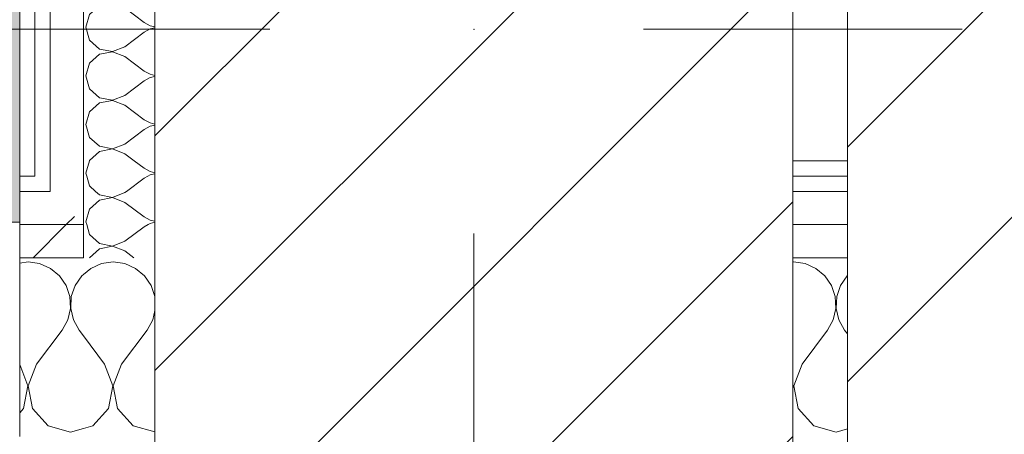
# Model space of a CAD drawing. Header units: millimetres. Extents: x -30280 to 19093, y -19247 to 4746.
# Tile 85 of 198: x -12937 to -12551, y -17045 to -16883. Entities that reach past the tile are written whole.
import ezdxf

# ---------------------------------------------------------------- set-up
doc = ezdxf.new("R2010")
doc.units = ezdxf.units.MM
doc.header["$MEASUREMENT"] = 0
doc.linetypes.add('Wipeout_Contour', pattern=[1000, 0, -1000])
for name, color, linetype in [('10_ESTR_Pilars', 7, 'Continuous'), ('Nuevo_08_E_Envans secs', 7, 'Continuous'), ('Nuevo_14_PAV_Soft Light Grey 0554', 7, 'Continuous')]:
    doc.layers.add(name, color=color, linetype=linetype)
for name, color, linetype, lineweight in [('10_ESTR_Pilars_Pluma_Nº__20', 1, 'Continuous', 5), ('10_ESTR_Pilars_Pluma_Nº__28', 7, 'Continuous', 20), ('10_ESTR_Pilars_Pluma_Nº__42', 8, 'Continuous', 25), ('Nuevo_08_E_Envans secs_Pluma_Nº__1', 7, 'Continuous', 5)]:
    doc.layers.add(name, color=color, linetype=linetype, lineweight=lineweight)
for name, color, linetype, lineweight, true_color in [('Nuevo_08_E_Envans secs_Pluma_Nº__102', 7, 'Continuous', 5, 0xcccccc), ('Nuevo_08_E_Envans secs_Pluma_Nº__171', 171, 'Continuous', 13, 0xaaaaff), ('Nuevo_08_E_Envans secs_Pluma_Nº__177', 7, 'Continuous', 15, 0xf7e046), ('Nuevo_14_PAV_Soft Light Grey 0554_Pluma_Nº__245', 7, 'Continuous', 13, 0xe8e8e8)]:
    doc.layers.add(name, color=color, linetype=linetype, lineweight=lineweight, true_color=true_color)
pattern_1 = [(45, (0, 0), (-183.8478, 183.8478), [195, -65]), (45, (7e-14, 183.85), (-183.8478, 183.8478), [195, -65])]
pattern_2 = [(45, (0, 0), (-45.96194, 45.96194), [])]

# ---------------------------------------------------------------- blocks, each defined once
blk = doc.blocks.new('Forjado_6_1', base_point=(-13077.37, -16961.98))
at = {"layer": 'Nuevo_14_PAV_Soft Light Grey 0554_Pluma_Nº__245', "linetype": 'Continuous', "lineweight": 0, "true_color": 0xe8e8e8}
blk.add_hatch(color=254, dxfattribs=at).paths.add_polyline_path([(-13077.37, -16961.98), (-12936.6, -16961.98), (-12936.6, -16660.98), (-12309.19, -16660.98), (-12309.19, -16961.98), (-7420.89, -16961.98), (-7420.89, -16580.98), (-6964.89, -16580.98), (-6964.89, -16961.98), (-3949.29, -16961.98), (-3949.29, -15418.9), (-13077.37, -15418.9)])
at = {"layer": 'Nuevo_14_PAV_Soft Light Grey 0554_Pluma_Nº__245', "color": 254, "linetype": 'Continuous', "lineweight": 13, "true_color": 0xe8e8e8, "flags": 128}
blk.add_lwpolyline([(-13077.37, -16961.98), (-12936.6, -16961.98), (-12936.6, -16660.98), (-12309.19, -16660.98), (-12309.19, -16961.98), (-7420.89, -16961.98), (-7420.89, -16580.98), (-6964.89, -16580.98), (-6964.89, -16961.98), (-3949.29, -16961.98), (-3949.29, -15418.9), (-13077.37, -15418.9)], close=True, dxfattribs=at)
blk = doc.blocks.new('*X132')
at = {"layer": 'Nuevo_08_E_Envans secs_Pluma_Nº__102', "color": 254, "linetype": 'Continuous', "lineweight": 5, "true_color": 0xcccccc}
for p, q in [((-12933.33, -16977.64), (-12936.6, -16978.1)), ((-12928.78, -16978.28), (-12933.33, -16977.64)), ((-12924.57, -16980.13), (-12928.78, -16978.28)), ((-12921.03, -16983.07), (-12924.57, -16980.13)), ((-12918.43, -16986.86), (-12921.03, -16983.07)), ((-12912.3, -16983.07), (-12914.91, -16986.86)), ((-12911.6, -16982.48), (-12912.3, -16983.07)), ((-12916.96, -16991.21), (-12918.43, -16986.86)), ((-12914.91, -16986.86), (-12916.38, -16991.21)), ((-12916.73, -16995.81), (-12916.96, -16991.21)), ((-12916.38, -16991.21), (-12916.6, -16995.81)), ((-12917.77, -17000.28), (-12916.73, -16995.81)), ((-12916.6, -16995.81), (-12915.56, -17000.28)), ((-12920, -17004.31), (-12917.77, -17000.28)), ((-12915.56, -17000.28), (-12913.33, -17004.31)), ((-12930, -17017.64), (-12920, -17004.31)), ((-12911.6, -17006.62), (-12913.33, -17004.31)), ((-12933.4, -17026.15), (-12936.6, -17017.82)), ((-12930, -17017.64), (-12933.27, -17026.15)), ((-12935.09, -17035.1), (-12933.4, -17026.15)), ((-12933.27, -17026.15), (-12931.57, -17035.1)), ((-12936.6, -17036.74), (-12935.09, -17035.1)), ((-12931.57, -17035.1), (-12925.43, -17041.82)), ((-12925.43, -17041.82), (-12916.67, -17044.31)), ((-12916.67, -17044.31), (-12911.6, -17042.87))]:
    blk.add_line(p, q, dxfattribs=at)
blk = doc.blocks.new('*X133')
at = {"layer": 'Nuevo_08_E_Envans secs_Pluma_Nº__102', "color": 254, "linetype": 'Continuous', "lineweight": 5, "true_color": 0xcccccc}
for p, q in [((-12900, -16977.64), (-12904.55, -16978.28)), ((-12895.45, -16978.28), (-12900, -16977.64)), ((-12908.76, -16980.13), (-12911.6, -16982.48)), ((-12904.55, -16978.28), (-12908.76, -16980.13)), ((-12891.24, -16980.13), (-12895.45, -16978.28)), ((-12887.7, -16983.07), (-12891.24, -16980.13)), ((-12885.09, -16986.86), (-12887.7, -16983.07)), ((-12883.62, -16991.21), (-12885.09, -16986.86)), ((-12883.6, -16991.77), (-12883.62, -16991.21)), ((-12884.44, -17000.28), (-12883.6, -16996.65)), ((-12886.67, -17004.31), (-12884.44, -17000.28)), ((-12896.67, -17017.64), (-12886.67, -17004.31)), ((-12903.33, -17017.64), (-12911.6, -17006.62)), ((-12900.07, -17026.15), (-12903.33, -17017.64)), ((-12896.67, -17017.64), (-12899.93, -17026.15)), ((-12901.76, -17035.1), (-12900.07, -17026.15)), ((-12899.93, -17026.15), (-12898.24, -17035.1)), ((-12907.9, -17041.82), (-12901.76, -17035.1)), ((-12898.24, -17035.1), (-12892.1, -17041.82)), ((-12911.6, -17042.87), (-12907.9, -17041.82)), ((-12892.1, -17041.82), (-12883.6, -17044.23))]:
    blk.add_line(p, q, dxfattribs=at)
blk = doc.blocks.new('*X134')
at = {"layer": 'Nuevo_08_E_Envans secs_Pluma_Nº__102', "color": 254, "linetype": 'Continuous', "lineweight": 5, "true_color": 0xcccccc}
for p, q in [((-12633.33, -16977.64), (-12633.6, -16977.68)), ((-12628.78, -16978.28), (-12633.33, -16977.64)), ((-12624.57, -16980.13), (-12628.78, -16978.28)), ((-12621.03, -16983.07), (-12624.57, -16980.13)), ((-12618.43, -16986.86), (-12621.03, -16983.07)), ((-12612.3, -16983.07), (-12614.91, -16986.86)), ((-12612.19, -16982.97), (-12612.3, -16983.07)), ((-12616.96, -16991.21), (-12618.43, -16986.86)), ((-12614.91, -16986.86), (-12616.38, -16991.21)), ((-12616.73, -16995.81), (-12616.96, -16991.21)), ((-12616.38, -16991.21), (-12616.6, -16995.81)), ((-12617.77, -17000.28), (-12616.73, -16995.81)), ((-12616.6, -16995.81), (-12615.56, -17000.28)), ((-12620, -17004.31), (-12617.77, -17000.28)), ((-12615.56, -17000.28), (-12613.33, -17004.31)), ((-12630, -17017.64), (-12620, -17004.31)), ((-12612.19, -17005.83), (-12613.33, -17004.31)), ((-12630, -17017.64), (-12633.27, -17026.15)), ((-12633.4, -17026.15), (-12633.6, -17025.64)), ((-12633.6, -17027.18), (-12633.4, -17026.15)), ((-12633.27, -17026.15), (-12631.57, -17035.1)), ((-12631.57, -17035.1), (-12625.43, -17041.82)), ((-12625.43, -17041.82), (-12616.67, -17044.31)), ((-12616.67, -17044.31), (-12612.19, -17043.04))]:
    blk.add_line(p, q, dxfattribs=at)
blk = doc.blocks.new('Muro_63_1', base_point=(-18974.61, -17083.98))
at = {"layer": 'Nuevo_08_E_Envans secs_Pluma_Nº__1', "color": 7, "linetype": 'Continuous', "lineweight": 5}
blk.add_line((-12936.6, -17017.98), (-12936.6, -17045.98), dxfattribs=at)
at = {"layer": 'Nuevo_08_E_Envans secs', "color": 7, "lineweight": 20}
for name in ['*X132', '*X133', '*X134']:
    blk.add_blockref(name, (0, 0), dxfattribs=at)
at = {"color": 254, "linetype": 'Wipeout_Contour', "lineweight": 0, "ltscale": 85254.873302}
blk.add_wipeout([(-12930.6, -16937.98), (-12936.6, -16937.98), (-12936.6, -16943.98), (-12930.6, -16943.98)], dxfattribs=at).dxf.layer = 'Nuevo_08_E_Envans secs'
at = {"color": 254, "linetype": 'Wipeout_Contour', "lineweight": 0, "ltscale": 84506.491139}
blk.add_wipeout([(-12633.6, -16937.98), (-12633.6, -16943.98), (-12612.19, -16943.98), (-12612.19, -16937.98)], dxfattribs=at).dxf.layer = 'Nuevo_08_E_Envans secs'
at = {"layer": 'Nuevo_08_E_Envans secs_Pluma_Nº__171', "linetype": 'Continuous', "lineweight": 13, "true_color": 0xaaaaff}
h = blk.add_hatch(dxfattribs=at)
h.set_pattern_fill('Panellat_HPL_0001', color=161, style=0, pattern_type=2)
h.set_pattern_definition(pattern_1)
h.paths.add_polyline_path([(-12930.6, -16937.98), (-12936.6, -16937.98), (-12936.6, -16943.98), (-12930.6, -16943.98)])
h = blk.add_hatch(dxfattribs=at)
h.set_pattern_fill('Panellat_HPL_0001', color=161, style=0, pattern_type=2)
h.set_pattern_definition(pattern_1)
h.paths.add_polyline_path([(-12633.6, -16937.98), (-12633.6, -16943.98), (-12612.19, -16943.98), (-12612.19, -16937.98)])
at = {"layer": 'Nuevo_08_E_Envans secs_Pluma_Nº__1', "color": 7, "linetype": 'Continuous', "lineweight": 5}
for p, q in [((-12936.6, -16937.98), (-12936.6, -16943.98)), ((-12930.6, -16937.98), (-12930.6, -16943.98)), ((-12936.6, -16943.98), (-12930.6, -16943.98)), ((-12633.6, -16943.98), (-12612.19, -16943.98))]:
    blk.add_line(p, q, dxfattribs=at)
at = {"layer": 'Nuevo_08_E_Envans secs_Pluma_Nº__1', "color": 7, "linetype": 'Continuous', "lineweight": 5, "flags": 128}
blk.add_lwpolyline([(-12612.19, -16937.98), (-12633.6, -16937.98)], dxfattribs=at)
at = {"color": 254, "linetype": 'Wipeout_Contour', "lineweight": 0, "ltscale": 85322.492899}
blk.add_wipeout([(-12911.6, -16962.98), (-12936.6, -16962.98), (-12936.6, -16975.98), (-12911.6, -16975.98)], dxfattribs=at).dxf.layer = 'Nuevo_08_E_Envans secs'
at = {"color": 254, "linetype": 'Wipeout_Contour', "lineweight": 0, "ltscale": 84597.933633}
blk.add_wipeout([(-12633.6, -16962.98), (-12633.6, -16975.98), (-12612.19, -16975.98), (-12612.19, -16962.98)], dxfattribs=at).dxf.layer = 'Nuevo_08_E_Envans secs'
at = {"layer": 'Nuevo_08_E_Envans secs_Pluma_Nº__177', "linetype": 'Continuous', "lineweight": 15, "true_color": 0xf7e046}
h = blk.add_hatch(dxfattribs=at)
h.set_pattern_fill('Panellat_HPL_0001', color=53, style=0, pattern_type=2)
h.set_pattern_definition(pattern_1)
h.paths.add_polyline_path([(-12911.6, -16962.98), (-12936.6, -16962.98), (-12936.6, -16975.98), (-12911.6, -16975.98)])
h = blk.add_hatch(dxfattribs=at)
h.set_pattern_fill('Panellat_HPL_0001', color=53, style=0, pattern_type=2)
h.set_pattern_definition(pattern_1)
h.paths.add_polyline_path([(-12633.6, -16962.98), (-12633.6, -16975.98), (-12612.19, -16975.98), (-12612.19, -16962.98)])
at = {"layer": 'Nuevo_08_E_Envans secs_Pluma_Nº__1', "color": 7, "linetype": 'Continuous', "lineweight": 5}
for p, q in [((-12936.6, -16975.98), (-12911.6, -16975.98)), ((-12936.6, -16975.98), (-12936.6, -17017.98)), ((-12633.6, -16975.98), (-12612.19, -16975.98))]:
    blk.add_line(p, q, dxfattribs=at)
at = {"color": 254, "linetype": 'Wipeout_Contour', "lineweight": 0, "ltscale": 85296.886959}
blk.add_wipeout([(-12924.6, -16949.98), (-12936.6, -16949.98), (-12936.6, -16962.98), (-12924.6, -16962.98)], dxfattribs=at).dxf.layer = 'Nuevo_08_E_Envans secs'
at = {"color": 254, "linetype": 'Wipeout_Contour', "lineweight": 0, "ltscale": 84556.21667}
blk.add_wipeout([(-12633.6, -16949.98), (-12633.6, -16962.98), (-12612.19, -16962.98), (-12612.19, -16949.98)], dxfattribs=at).dxf.layer = 'Nuevo_08_E_Envans secs'
at = {"layer": 'Nuevo_08_E_Envans secs_Pluma_Nº__177', "linetype": 'Continuous', "lineweight": 15, "true_color": 0xf7e046}
h = blk.add_hatch(dxfattribs=at)
h.set_pattern_fill('Panellat_HPL_0001', color=53, style=0, pattern_type=2)
h.set_pattern_definition(pattern_1)
h.paths.add_polyline_path([(-12924.6, -16949.98), (-12936.6, -16949.98), (-12936.6, -16962.98), (-12924.6, -16962.98)])
h = blk.add_hatch(dxfattribs=at)
h.set_pattern_fill('Panellat_HPL_0001', color=53, style=0, pattern_type=2)
h.set_pattern_definition(pattern_1)
h.paths.add_polyline_path([(-12633.6, -16949.98), (-12633.6, -16962.98), (-12612.19, -16962.98), (-12612.19, -16949.98)])
at = {"layer": 'Nuevo_08_E_Envans secs_Pluma_Nº__1', "color": 7, "linetype": 'Continuous', "lineweight": 5}
for p, q in [((-12936.6, -16943.98), (-12936.6, -16949.98)), ((-12936.6, -16949.98), (-12930.6, -16949.98)), ((-12936.6, -16949.98), (-12936.6, -16962.98)), ((-12633.6, -16949.98), (-12612.19, -16949.98)), ((-12936.6, -16962.98), (-12936.6, -16975.98)), ((-12633.6, -16962.98), (-12612.19, -16962.98))]:
    blk.add_line(p, q, dxfattribs=at)
at = {"color": 254, "linetype": 'Wipeout_Contour', "lineweight": 0, "ltscale": 85266.577555}
blk.add_wipeout([(-12911.6, -16949.98), (-12924.6, -16949.98), (-12924.6, -16962.98), (-12911.6, -16962.98)], dxfattribs=at).dxf.layer = 'Nuevo_08_E_Envans secs'
at = {"layer": 'Nuevo_08_E_Envans secs_Pluma_Nº__177', "linetype": 'Continuous', "lineweight": 15, "true_color": 0xf7e046}
h = blk.add_hatch(dxfattribs=at)
h.set_pattern_fill('Panellat_HPL_0001', color=53, style=0, pattern_type=2)
h.set_pattern_definition(pattern_1)
h.paths.add_polyline_path([(-12911.6, -16949.98), (-12924.6, -16949.98), (-12924.6, -16962.98), (-12911.6, -16962.98)])
at = {"layer": 'Nuevo_08_E_Envans secs_Pluma_Nº__1', "color": 7, "linetype": 'Continuous', "lineweight": 5}
for p, q in [((-12924.6, -16943.98), (-12924.6, -16949.98)), ((-12930.6, -16949.98), (-12924.6, -16949.98)), ((-12911.6, -16949.98), (-12911.6, -16962.98)), ((-12936.6, -16962.98), (-12924.6, -16962.98)), ((-12924.6, -16962.98), (-12911.6, -16962.98)), ((-12911.6, -16962.98), (-12911.6, -16975.98))]:
    blk.add_line(p, q, dxfattribs=at)
blk = doc.blocks.new('*X292')
at = {"layer": 'Nuevo_08_E_Envans secs_Pluma_Nº__102', "color": 254, "linetype": 'Continuous', "lineweight": 5, "true_color": 0xcccccc}
for p, q in [((-12905.38, -16686.72), (-12908.24, -16689.33)), ((-12901.44, -16685.98), (-12905.38, -16686.72)), ((-12895.41, -16687.62), (-12899.68, -16685.98)), ((-12895.41, -16687.62), (-12887.79, -16693.33)), ((-12873.97, -16690.72), (-12872.91, -16688.32)), ((-12872.91, -16688.32), (-12872.59, -16685.98)), ((-12875.65, -16692.74), (-12873.97, -16690.72)), ((-12887.79, -16693.33), (-12885.49, -16694.6)), ((-12885.49, -16695.87), (-12887.79, -16697.14)), ((-12885.49, -16694.6), (-12882.93, -16695.2)), ((-12882.93, -16695.28), (-12885.49, -16695.87)), ((-12882.93, -16695.2), (-12880.3, -16695.07)), ((-12880.3, -16695.4), (-12882.93, -16695.28)), ((-12880.3, -16695.07), (-12877.81, -16694.23)), ((-12877.81, -16696.24), (-12880.3, -16695.4)), ((-12877.81, -16694.23), (-12875.65, -16692.74)), ((-12895.01, -16702.56), (-12887.79, -16697.14)), ((-12875.65, -16697.73), (-12877.81, -16696.24)), ((-12873.97, -16699.75), (-12875.65, -16697.73)), ((-12872.91, -16702.16), (-12873.97, -16699.75)), ((-12872.55, -16704.76), (-12872.91, -16702.16)), ((-12873.97, -16709.77), (-12872.91, -16707.36)), ((-12872.91, -16707.36), (-12872.55, -16704.76)), ((-12875.65, -16711.79), (-12873.97, -16709.77)), ((-12879.88, -16713.98), (-12877.81, -16713.28)), ((-12877.81, -16713.28), (-12875.65, -16711.79))]:
    blk.add_line(p, q, dxfattribs=at)
blk = doc.blocks.new('*X293')
at = {"layer": 'Nuevo_08_E_Envans secs_Pluma_Nº__102', "color": 254, "linetype": 'Continuous', "lineweight": 5, "true_color": 0xcccccc}
for p, q in [((-12910.34, -16962.98), (-12909.22, -16966.91)), ((-12895.41, -16969.52), (-12887.79, -16963.81)), ((-12886.28, -16962.98), (-12887.79, -16963.81)), ((-12909.22, -16966.91), (-12905.38, -16970.42)), ((-12900.27, -16971.39), (-12895.41, -16969.52)), ((-12905.38, -16972.43), (-12909.22, -16975.95)), ((-12905.38, -16970.42), (-12900.27, -16971.39)), ((-12900.27, -16971.47), (-12905.38, -16972.43)), ((-12895.41, -16973.33), (-12900.27, -16971.47)), ((-12895.41, -16973.33), (-12891.88, -16975.98)), ((-12909.22, -16975.95), (-12909.23, -16975.98))]:
    blk.add_line(p, q, dxfattribs=at)
blk = doc.blocks.new('*X294')
at = {"layer": 'Nuevo_08_E_Envans secs_Pluma_Nº__102', "color": 254, "linetype": 'Continuous', "lineweight": 5, "true_color": 0xcccccc}
for p, q in [((-12906.91, -16949.98), (-12905.38, -16951.38)), ((-12900.27, -16952.34), (-12895.41, -16950.48)), ((-12895.41, -16950.48), (-12894.74, -16949.98)), ((-12905.38, -16953.39), (-12909.22, -16956.9)), ((-12905.38, -16951.38), (-12900.27, -16952.34)), ((-12900.27, -16952.42), (-12905.38, -16953.39)), ((-12895.41, -16954.29), (-12900.27, -16952.42)), ((-12895.41, -16954.29), (-12887.79, -16960)), ((-12909.22, -16956.9), (-12910.64, -16961.9)), ((-12910.64, -16961.9), (-12910.34, -16962.98)), ((-12887.79, -16960), (-12885.49, -16961.27)), ((-12885.49, -16961.27), (-12883.6, -16961.71)), ((-12883.6, -16962.1), (-12885.49, -16962.54)), ((-12885.49, -16962.54), (-12886.28, -16962.98))]:
    blk.add_line(p, q, dxfattribs=at)
blk = doc.blocks.new('*X295')
at = {"layer": 'Nuevo_08_E_Envans secs_Pluma_Nº__102', "color": 254, "linetype": 'Continuous', "lineweight": 5, "true_color": 0xcccccc}
for p, q in [((-12910.33, -16943.98), (-12909.22, -16947.86)), ((-12894.74, -16949.98), (-12887.79, -16944.76)), ((-12886.37, -16943.98), (-12887.79, -16944.76)), ((-12909.22, -16947.86), (-12906.91, -16949.98))]:
    blk.add_line(p, q, dxfattribs=at)
blk = doc.blocks.new('*X296')
at = {"layer": 'Nuevo_08_E_Envans secs_Pluma_Nº__102', "color": 254, "linetype": 'Continuous', "lineweight": 5, "true_color": 0xcccccc}
for p, q in [((-12909.26, -16937.98), (-12910.64, -16942.86)), ((-12891.76, -16937.98), (-12887.79, -16940.95)), ((-12910.64, -16942.86), (-12910.33, -16943.98)), ((-12887.79, -16940.95), (-12885.49, -16942.22)), ((-12885.49, -16942.22), (-12883.6, -16942.66)), ((-12883.6, -16943.05), (-12885.49, -16943.49)), ((-12885.49, -16943.49), (-12886.37, -16943.98))]:
    blk.add_line(p, q, dxfattribs=at)
blk = doc.blocks.new('*X297')
at = {"layer": 'Nuevo_08_E_Envans secs_Pluma_Nº__102', "color": 254, "linetype": 'Continuous', "lineweight": 5, "true_color": 0xcccccc}
for p, q in [((-12909.22, -16690.23), (-12910.64, -16695.24)), ((-12908.24, -16689.33), (-12909.22, -16690.23)), ((-12910.64, -16695.24), (-12909.22, -16700.25)), ((-12909.22, -16700.25), (-12905.38, -16703.76)), ((-12905.38, -16703.76), (-12900.27, -16704.72)), ((-12900.27, -16704.72), (-12895.41, -16702.86)), ((-12895.41, -16702.86), (-12895.01, -16702.56)), ((-12905.38, -16705.77), (-12909.22, -16709.28)), ((-12900.27, -16704.8), (-12905.38, -16705.77)), ((-12895.41, -16706.67), (-12900.27, -16704.8)), ((-12895.41, -16706.67), (-12887.79, -16712.38)), ((-12909.22, -16709.28), (-12910.64, -16714.29)), ((-12910.64, -16714.29), (-12909.22, -16719.29)), ((-12887.79, -16712.38), (-12885.49, -16713.65)), ((-12885.49, -16714.92), (-12887.79, -16716.19)), ((-12885.49, -16713.65), (-12883.6, -16714.09)), ((-12883.6, -16714.48), (-12885.49, -16714.92)), ((-12909.22, -16719.29), (-12905.38, -16722.8)), ((-12895.41, -16721.9), (-12887.79, -16716.19)), ((-12905.38, -16722.8), (-12900.27, -16723.77)), ((-12900.27, -16723.77), (-12895.41, -16721.9)), ((-12905.38, -16724.81), (-12906.65, -16725.98)), ((-12900.27, -16723.85), (-12905.38, -16724.81)), ((-12895.41, -16725.71), (-12900.27, -16723.85)), ((-12895.41, -16725.71), (-12895.06, -16725.98))]:
    blk.add_line(p, q, dxfattribs=at)
blk = doc.blocks.new('*X298')
at = {"layer": 'Nuevo_08_E_Envans secs_Pluma_Nº__102', "color": 254, "linetype": 'Continuous', "lineweight": 5, "true_color": 0xcccccc}
for p, q in [((-12906.65, -16725.98), (-12909.22, -16728.33)), ((-12895.06, -16725.98), (-12887.79, -16731.43)), ((-12909.22, -16728.33), (-12910.64, -16733.33)), ((-12910.64, -16733.33), (-12909.22, -16738.34)), ((-12887.79, -16731.43), (-12885.49, -16732.7)), ((-12885.49, -16733.97), (-12887.79, -16735.24)), ((-12885.49, -16732.7), (-12883.6, -16733.14)), ((-12883.6, -16733.53), (-12885.49, -16733.97)), ((-12909.22, -16738.34), (-12905.38, -16741.85)), ((-12895.41, -16740.95), (-12887.79, -16735.24)), ((-12905.38, -16741.85), (-12900.27, -16742.82)), ((-12900.27, -16742.82), (-12895.41, -16740.95)), ((-12905.38, -16743.86), (-12909.22, -16747.37)), ((-12900.27, -16742.9), (-12905.38, -16743.86)), ((-12895.41, -16744.76), (-12900.27, -16742.9)), ((-12895.41, -16744.76), (-12887.79, -16750.48)), ((-12909.22, -16747.37), (-12910.64, -16752.38)), ((-12910.64, -16752.38), (-12909.22, -16757.39)), ((-12887.79, -16750.48), (-12885.49, -16751.75)), ((-12885.49, -16753.01), (-12887.79, -16754.29)), ((-12885.49, -16751.75), (-12883.6, -16752.19)), ((-12883.6, -16752.57), (-12885.49, -16753.01)), ((-12909.22, -16757.39), (-12905.38, -16760.9)), ((-12895.41, -16760), (-12887.79, -16754.29)), ((-12905.38, -16760.9), (-12900.27, -16761.87)), ((-12900.27, -16761.87), (-12895.41, -16760)), ((-12905.38, -16762.91), (-12909.22, -16766.42)), ((-12900.27, -16761.94), (-12905.38, -16762.91)), ((-12895.41, -16763.81), (-12900.27, -16761.94)), ((-12895.41, -16763.81), (-12887.79, -16769.52)), ((-12909.22, -16766.42), (-12910.64, -16771.43)), ((-12910.64, -16771.43), (-12909.22, -16776.44)), ((-12895.41, -16779.05), (-12887.79, -16773.33)), ((-12887.79, -16769.52), (-12885.49, -16770.8)), ((-12885.49, -16772.06), (-12887.79, -16773.33)), ((-12885.49, -16770.8), (-12883.6, -16771.23)), ((-12883.6, -16771.62), (-12885.49, -16772.06)), ((-12909.22, -16776.44), (-12905.38, -16779.95)), ((-12905.38, -16779.95), (-12900.27, -16780.91)), ((-12900.27, -16780.99), (-12905.38, -16781.96)), ((-12900.27, -16780.91), (-12895.41, -16779.05)), ((-12895.41, -16782.86), (-12900.27, -16780.99)), ((-12905.38, -16781.96), (-12909.22, -16785.47)), ((-12895.41, -16782.86), (-12887.79, -16788.57)), ((-12909.22, -16785.47), (-12910.64, -16790.48)), ((-12887.79, -16788.57), (-12885.49, -16789.84)), ((-12910.64, -16790.48), (-12909.22, -16795.48)), ((-12895.41, -16798.1), (-12887.79, -16792.38)), ((-12885.49, -16791.11), (-12887.79, -16792.38)), ((-12885.49, -16789.84), (-12883.6, -16790.28)), ((-12883.6, -16790.67), (-12885.49, -16791.11)), ((-12909.22, -16795.48), (-12905.38, -16798.99)), ((-12905.38, -16798.99), (-12900.27, -16799.96)), ((-12900.27, -16800.04), (-12905.38, -16801.01)), ((-12900.27, -16799.96), (-12895.41, -16798.1)), ((-12895.41, -16801.9), (-12900.27, -16800.04)), ((-12905.38, -16801.01), (-12909.22, -16804.52)), ((-12895.41, -16801.9), (-12887.79, -16807.62)), ((-12909.22, -16804.52), (-12910.64, -16809.52)), ((-12887.79, -16807.62), (-12885.49, -16808.89)), ((-12910.64, -16809.52), (-12909.22, -16814.53)), ((-12895.41, -16817.14), (-12887.79, -16811.43)), ((-12885.49, -16810.16), (-12887.79, -16811.43)), ((-12885.49, -16808.89), (-12883.6, -16809.33)), ((-12883.6, -16809.72), (-12885.49, -16810.16)), ((-12909.22, -16814.53), (-12905.38, -16818.04)), ((-12905.38, -16818.04), (-12900.27, -16819.01)), ((-12900.27, -16819.09), (-12905.38, -16820.05)), ((-12900.27, -16819.01), (-12895.41, -16817.14)), ((-12895.41, -16820.95), (-12900.27, -16819.09)), ((-12905.38, -16820.05), (-12909.22, -16823.56)), ((-12895.41, -16820.95), (-12887.79, -16826.67)), ((-12909.22, -16823.56), (-12910.64, -16828.57)), ((-12887.79, -16826.67), (-12885.49, -16827.94)), ((-12910.64, -16828.57), (-12909.22, -16833.58)), ((-12895.41, -16836.19), (-12887.79, -16830.48)), ((-12885.49, -16829.2), (-12887.79, -16830.48)), ((-12885.49, -16827.94), (-12883.6, -16828.38)), ((-12883.6, -16828.77), (-12885.49, -16829.2)), ((-12909.22, -16833.58), (-12905.38, -16837.09)), ((-12905.38, -16837.09), (-12900.27, -16838.06)), ((-12900.27, -16838.13), (-12905.38, -16839.1)), ((-12900.27, -16838.06), (-12895.41, -16836.19)), ((-12895.41, -16840), (-12900.27, -16838.13)), ((-12909.22, -16842.61), (-12910.64, -16847.62)), ((-12905.38, -16839.1), (-12909.22, -16842.61)), ((-12895.41, -16840), (-12887.79, -16845.71)), ((-12887.79, -16845.71), (-12885.49, -16846.99)), ((-12910.64, -16847.62), (-12909.22, -16852.63)), ((-12895.41, -16855.24), (-12887.79, -16849.52)), ((-12885.49, -16848.25), (-12887.79, -16849.52)), ((-12885.49, -16846.99), (-12883.6, -16847.43)), ((-12883.6, -16847.81), (-12885.49, -16848.25)), ((-12909.22, -16852.63), (-12905.38, -16856.14)), ((-12905.38, -16858.15), (-12909.22, -16861.66)), ((-12905.38, -16856.14), (-12900.27, -16857.1)), ((-12900.27, -16857.18), (-12905.38, -16858.15)), ((-12900.27, -16857.1), (-12895.41, -16855.24)), ((-12895.41, -16859.05), (-12900.27, -16857.18)), ((-12909.22, -16861.66), (-12910.64, -16866.67)), ((-12895.41, -16859.05), (-12887.79, -16864.76)), ((-12887.79, -16864.76), (-12885.49, -16866.03)), ((-12910.64, -16866.67), (-12909.22, -16871.67)), ((-12895.41, -16874.29), (-12887.79, -16868.57)), ((-12885.49, -16867.3), (-12887.79, -16868.57)), ((-12885.49, -16866.03), (-12883.6, -16866.47)), ((-12883.6, -16866.86), (-12885.49, -16867.3)), ((-12909.22, -16871.67), (-12905.38, -16875.19)), ((-12905.38, -16877.2), (-12909.22, -16880.71)), ((-12905.38, -16875.19), (-12900.27, -16876.15)), ((-12900.27, -16876.23), (-12905.38, -16877.2)), ((-12900.27, -16876.15), (-12895.41, -16874.29)), ((-12895.41, -16878.1), (-12900.27, -16876.23)), ((-12909.22, -16880.71), (-12910.64, -16885.71)), ((-12895.41, -16878.1), (-12887.79, -16883.81)), ((-12887.79, -16883.81), (-12885.49, -16885.08)), ((-12885.49, -16885.08), (-12883.6, -16885.52)), ((-12910.64, -16885.71), (-12909.22, -16890.72)), ((-12895.41, -16893.33), (-12887.79, -16887.62)), ((-12885.49, -16886.35), (-12887.79, -16887.62)), ((-12883.6, -16885.91), (-12885.49, -16886.35)), ((-12909.22, -16890.72), (-12905.38, -16894.23)), ((-12905.38, -16896.24), (-12909.22, -16899.75)), ((-12905.38, -16894.23), (-12900.27, -16895.2)), ((-12900.27, -16895.28), (-12905.38, -16896.24)), ((-12900.27, -16895.2), (-12895.41, -16893.33)), ((-12895.41, -16897.14), (-12900.27, -16895.28)), ((-12909.22, -16899.75), (-12910.64, -16904.76)), ((-12895.41, -16897.14), (-12887.79, -16902.86)), ((-12887.79, -16902.86), (-12885.49, -16904.13)), ((-12885.49, -16904.13), (-12883.6, -16904.57)), ((-12910.64, -16904.76), (-12909.22, -16909.77)), ((-12895.41, -16912.38), (-12887.79, -16906.67)), ((-12885.49, -16905.4), (-12887.79, -16906.67)), ((-12883.6, -16904.96), (-12885.49, -16905.4)), ((-12909.22, -16909.77), (-12905.38, -16913.28)), ((-12905.38, -16915.29), (-12909.22, -16918.8)), ((-12905.38, -16913.28), (-12900.27, -16914.25)), ((-12900.27, -16914.32), (-12905.38, -16915.29)), ((-12900.27, -16914.25), (-12895.41, -16912.38)), ((-12895.41, -16916.19), (-12900.27, -16914.32)), ((-12909.22, -16918.8), (-12910.64, -16923.81)), ((-12895.41, -16916.19), (-12887.79, -16921.9)), ((-12910.64, -16923.81), (-12909.22, -16928.82)), ((-12887.79, -16921.9), (-12885.49, -16923.18)), ((-12885.49, -16923.18), (-12883.6, -16923.62)), ((-12895.41, -16931.43), (-12887.79, -16925.71)), ((-12885.49, -16924.44), (-12887.79, -16925.71)), ((-12883.6, -16924), (-12885.49, -16924.44)), ((-12909.22, -16928.82), (-12905.38, -16932.33)), ((-12900.27, -16933.29), (-12895.41, -16931.43)), ((-12905.38, -16934.34), (-12909.22, -16937.85)), ((-12905.38, -16932.33), (-12900.27, -16933.29)), ((-12900.27, -16933.37), (-12905.38, -16934.34)), ((-12895.41, -16935.24), (-12900.27, -16933.37)), ((-12895.41, -16935.24), (-12891.76, -16937.98)), ((-12909.22, -16937.85), (-12909.26, -16937.98))]:
    blk.add_line(p, q, dxfattribs=at)
blk = doc.blocks.new('Muro_88_1', base_point=(-12936.6, -17083.98))
at = {"layer": 'Nuevo_08_E_Envans secs_Pluma_Nº__1', "color": 7, "linetype": 'Continuous', "lineweight": 5}
blk.add_line((-12911.6, -16962.98), (-12911.6, -16975.98), dxfattribs=at)
at = {"layer": 'Nuevo_08_E_Envans secs', "color": 7, "lineweight": 20}
for name in ['*X292', '*X294', '*X293']:
    blk.add_blockref(name, (0, 0), dxfattribs=at)
at = {"color": 254, "linetype": 'Wipeout_Contour', "lineweight": 0, "ltscale": 63278.355402}
blk.add_wipeout([(-12930.6, -16660.98), (-12936.6, -16660.98), (-12930.6, -16666.98)], dxfattribs=at).dxf.layer = 'Nuevo_08_E_Envans secs'
at = {"color": 254, "linetype": 'Wipeout_Contour', "lineweight": 0, "ltscale": 63281.704821}
blk.add_wipeout([(-12911.6, -16672.98), (-12924.6, -16672.98), (-12911.6, -16685.98)], dxfattribs=at).dxf.layer = 'Nuevo_08_E_Envans secs'
at = {"layer": 'Nuevo_08_E_Envans secs_Pluma_Nº__171', "linetype": 'Continuous', "lineweight": 13, "true_color": 0xaaaaff}
h = blk.add_hatch(dxfattribs=at)
h.set_pattern_fill('Panellat_HPL_0001', color=161, style=0, pattern_type=2)
h.set_pattern_definition(pattern_1)
h.paths.add_polyline_path([(-12930.6, -16660.98), (-12936.6, -16660.98), (-12930.6, -16666.98)])
at = {"layer": 'Nuevo_08_E_Envans secs_Pluma_Nº__177', "linetype": 'Continuous', "lineweight": 15, "true_color": 0xf7e046}
h = blk.add_hatch(dxfattribs=at)
h.set_pattern_fill('Panellat_HPL_0001', color=53, style=0, pattern_type=2)
h.set_pattern_definition(pattern_1)
h.paths.add_polyline_path([(-12911.6, -16672.98), (-12924.6, -16672.98), (-12911.6, -16685.98)])
at = {"color": 254, "linetype": 'Wipeout_Contour', "lineweight": 0, "ltscale": 85236.352307}
blk.add_wipeout([(-12911.6, -16943.98), (-12924.6, -16943.98), (-12924.6, -16949.98), (-12911.6, -16949.98)], dxfattribs=at).dxf.layer = 'Nuevo_08_E_Envans secs'
at = {"layer": 'Nuevo_08_E_Envans secs_Pluma_Nº__177', "linetype": 'Continuous', "lineweight": 15, "true_color": 0xf7e046}
h = blk.add_hatch(dxfattribs=at)
h.set_pattern_fill('Panellat_HPL_0001', color=53, style=0, pattern_type=2)
h.set_pattern_definition(pattern_1)
h.paths.add_polyline_path([(-12911.6, -16943.98), (-12924.6, -16943.98), (-12924.6, -16949.98), (-12911.6, -16949.98)])
at = {"layer": 'Nuevo_08_E_Envans secs_Pluma_Nº__1', "color": 7, "linetype": 'Continuous', "lineweight": 5}
blk.add_line((-12911.6, -16949.98), (-12911.6, -16962.98), dxfattribs=at)
at = {"layer": 'Nuevo_08_E_Envans secs', "color": 7, "lineweight": 20}
blk.add_blockref('*X295', (0, 0), dxfattribs=at)
at = {"color": 254, "linetype": 'Wipeout_Contour', "lineweight": 0, "ltscale": 63286.950924}
blk.add_wipeout([(-12930.6, -16666.98), (-12936.6, -16660.98), (-12936.6, -16666.98)], dxfattribs=at).dxf.layer = 'Nuevo_08_E_Envans secs'
at = {"color": 254, "linetype": 'Wipeout_Contour', "lineweight": 0, "ltscale": 63300.121202}
blk.add_wipeout([(-12911.6, -16685.98), (-12924.6, -16672.98), (-12924.6, -16685.98)], dxfattribs=at).dxf.layer = 'Nuevo_08_E_Envans secs'
at = {"layer": 'Nuevo_08_E_Envans secs_Pluma_Nº__171', "linetype": 'Continuous', "lineweight": 13, "true_color": 0xaaaaff}
h = blk.add_hatch(dxfattribs=at)
h.set_pattern_fill('Panellat_HPL_0001', color=161, style=0, pattern_type=2)
h.set_pattern_definition(pattern_1)
h.paths.add_polyline_path([(-12930.6, -16666.98), (-12936.6, -16660.98), (-12936.6, -16666.98)])
at = {"layer": 'Nuevo_08_E_Envans secs_Pluma_Nº__177', "linetype": 'Continuous', "lineweight": 15, "true_color": 0xf7e046}
h = blk.add_hatch(dxfattribs=at)
h.set_pattern_fill('Panellat_HPL_0001', color=53, style=0, pattern_type=2)
h.set_pattern_definition(pattern_1)
h.paths.add_polyline_path([(-12911.6, -16685.98), (-12924.6, -16672.98), (-12924.6, -16685.98)])
at = {"layer": 'Nuevo_08_E_Envans secs_Pluma_Nº__1', "color": 7, "linetype": 'Continuous', "lineweight": 5}
blk.add_line((-12911.6, -16672.98), (-12924.6, -16672.98), dxfattribs=at)
at = {"layer": 'Nuevo_08_E_Envans secs_Pluma_Nº__1', "color": 7, "linetype": 'Continuous', "lineweight": 5, "flags": 128}
blk.add_lwpolyline([(-12936.6, -16660.98), (-12930.6, -16660.98)], dxfattribs=at)
at = {"color": 254, "linetype": 'Wipeout_Contour', "lineweight": 0, "ltscale": 85217.266509}
blk.add_wipeout([(-12911.6, -16937.98), (-12924.6, -16937.98), (-12924.6, -16943.98), (-12911.6, -16943.98)], dxfattribs=at).dxf.layer = 'Nuevo_08_E_Envans secs'
at = {"layer": 'Nuevo_08_E_Envans secs_Pluma_Nº__177', "linetype": 'Continuous', "lineweight": 15, "true_color": 0xf7e046}
h = blk.add_hatch(dxfattribs=at)
h.set_pattern_fill('Panellat_HPL_0001', color=53, style=0, pattern_type=2)
h.set_pattern_definition(pattern_1)
h.paths.add_polyline_path([(-12911.6, -16937.98), (-12924.6, -16937.98), (-12924.6, -16943.98), (-12911.6, -16943.98)])
at = {"layer": 'Nuevo_08_E_Envans secs_Pluma_Nº__1', "color": 7, "linetype": 'Continuous', "lineweight": 5}
for p, q in [((-12924.6, -16943.98), (-12924.6, -16949.98)), ((-12911.6, -16943.98), (-12911.6, -16949.98))]:
    blk.add_line(p, q, dxfattribs=at)
at = {"layer": 'Nuevo_08_E_Envans secs', "color": 7, "lineweight": 20}
blk.add_blockref('*X296', (0, 0), dxfattribs=at)
at = {"color": 254, "linetype": 'Wipeout_Contour', "lineweight": 0, "ltscale": 84815.836696}
blk.add_wipeout([(-12936.6, -16666.98), (-12936.6, -16937.98), (-12930.6, -16937.98), (-12930.6, -16666.98)], dxfattribs=at).dxf.layer = 'Nuevo_08_E_Envans secs'
at = {"layer": 'Nuevo_08_E_Envans secs_Pluma_Nº__171', "linetype": 'Continuous', "lineweight": 13, "true_color": 0xaaaaff}
h = blk.add_hatch(dxfattribs=at)
h.set_pattern_fill('Panellat_HPL_0001', color=161, style=0, pattern_type=2)
h.set_pattern_definition(pattern_1)
h.paths.add_polyline_path([(-12936.6, -16666.98), (-12936.6, -16937.98), (-12930.6, -16937.98), (-12930.6, -16666.98)])
at = {"layer": 'Nuevo_08_E_Envans secs_Pluma_Nº__1', "color": 7, "linetype": 'Continuous', "lineweight": 5}
for p, q in [((-12924.6, -16666.98), (-12930.6, -16666.98)), ((-12930.6, -16666.98), (-12930.6, -16672.98)), ((-12930.6, -16672.98), (-12930.6, -16937.98)), ((-12930.6, -16937.98), (-12930.6, -16943.98))]:
    blk.add_line(p, q, dxfattribs=at)
at = {"layer": 'Nuevo_08_E_Envans secs_Pluma_Nº__1', "color": 7, "linetype": 'Continuous', "lineweight": 5, "flags": 128}
blk.add_lwpolyline([(-12936.6, -16660.98), (-12936.6, -16937.98)], dxfattribs=at)
at = {"color": 254, "linetype": 'Wipeout_Contour', "lineweight": 0, "ltscale": 84808.07576}
blk.add_wipeout([(-12924.6, -16685.98), (-12924.6, -16937.98), (-12911.6, -16937.98), (-12911.6, -16685.98)], dxfattribs=at).dxf.layer = 'Nuevo_08_E_Envans secs'
at = {"layer": 'Nuevo_08_E_Envans secs_Pluma_Nº__177', "linetype": 'Continuous', "lineweight": 15, "true_color": 0xf7e046}
h = blk.add_hatch(dxfattribs=at)
h.set_pattern_fill('Panellat_HPL_0001', color=53, style=0, pattern_type=2)
h.set_pattern_definition(pattern_1)
h.paths.add_polyline_path([(-12924.6, -16685.98), (-12924.6, -16937.98), (-12911.6, -16937.98), (-12911.6, -16685.98)])
at = {"layer": 'Nuevo_08_E_Envans secs_Pluma_Nº__1', "color": 7, "linetype": 'Continuous', "lineweight": 5}
for p, q in [((-12924.6, -16672.98), (-12924.6, -16685.98)), ((-12924.6, -16685.98), (-12924.6, -16937.98)), ((-12871.6, -16685.98), (-12911.6, -16685.98)), ((-12911.6, -16685.98), (-12911.6, -16725.98)), ((-12911.6, -16725.98), (-12911.6, -16937.98)), ((-12924.6, -16937.98), (-12924.6, -16943.98)), ((-12911.6, -16937.98), (-12911.6, -16943.98))]:
    blk.add_line(p, q, dxfattribs=at)
at = {"layer": 'Nuevo_08_E_Envans secs', "color": 7, "lineweight": 20}
for name in ['*X297', '*X298']:
    blk.add_blockref(name, (0, 0), dxfattribs=at)
blk = doc.blocks.new('Pilar_23_1', base_point=(-12758.6, -16886.48))
at = {"color": 254, "linetype": 'Wipeout_Contour', "lineweight": 0, "ltscale": 84659.834161}
blk.add_wipeout([(-12883.6, -17058.98), (-12633.6, -17058.98), (-12633.6, -16713.98), (-12883.6, -16713.98)], dxfattribs=at).dxf.layer = '10_ESTR_Pilars'
at = {"layer": '10_ESTR_Pilars_Pluma_Nº__42', "linetype": 'Continuous', "lineweight": 25}
h = blk.add_hatch(dxfattribs=at)
h.set_pattern_fill('00_GCT_trama_45º_e1_400__05', color=8, style=0, pattern_type=2)
h.set_pattern_definition(pattern_2)
h.paths.add_polyline_path([(-12883.6, -17058.98), (-12633.6, -17058.98), (-12633.6, -16713.98), (-12883.6, -16713.98)])
at = {"layer": '10_ESTR_Pilars_Pluma_Nº__20', "color": 1, "linetype": 'Continuous', "lineweight": 5}
for p, q in [((-12838.6, -16886.48), (-12963.6, -16886.48)), ((-12678.6, -16886.48), (-12553.6, -16886.48)), ((-12758.6, -16966.48), (-12758.6, -17138.98))]:
    blk.add_line(p, q, dxfattribs=at)
blk.add_point((-12758.6, -16886.48), dxfattribs=at)
at = {"layer": '10_ESTR_Pilars_Pluma_Nº__28', "color": 7, "linetype": 'Continuous', "lineweight": 20, "flags": 128}
blk.add_lwpolyline([(-12883.6, -17058.98), (-12633.6, -17058.98), (-12633.6, -16713.98), (-12883.6, -16713.98)], close=True, dxfattribs=at)
blk = doc.blocks.new('Pilar_24_1', base_point=(-12487.19, -16886.48))
at = {"color": 254, "linetype": 'Wipeout_Contour', "lineweight": 0, "ltscale": 84009.856911}
blk.add_wipeout([(-12612.19, -17058.98), (-12362.19, -17058.98), (-12362.19, -16713.98), (-12612.19, -16713.98)], dxfattribs=at).dxf.layer = '10_ESTR_Pilars'
at = {"layer": '10_ESTR_Pilars_Pluma_Nº__42', "linetype": 'Continuous', "lineweight": 25}
h = blk.add_hatch(dxfattribs=at)
h.set_pattern_fill('00_GCT_trama_45º_e1_400__05', color=8, style=0, pattern_type=2)
h.set_pattern_definition(pattern_2)
h.paths.add_polyline_path([(-12612.19, -17058.98), (-12362.19, -17058.98), (-12362.19, -16713.98), (-12612.19, -16713.98)])
at = {"layer": '10_ESTR_Pilars_Pluma_Nº__20', "color": 1, "linetype": 'Continuous', "lineweight": 5}
blk.add_line((-12567.19, -16886.48), (-12692.19, -16886.48), dxfattribs=at)
at = {"layer": '10_ESTR_Pilars_Pluma_Nº__28', "color": 7, "linetype": 'Continuous', "lineweight": 20, "flags": 128}
blk.add_lwpolyline([(-12612.19, -17058.98), (-12362.19, -17058.98), (-12362.19, -16713.98), (-12612.19, -16713.98)], close=True, dxfattribs=at)

msp = doc.modelspace()

# ---------------------------------------------------------------- block references
at = {"layer": 'Nuevo_14_PAV_Soft Light Grey 0554', "color": 254, "linetype": 'Continuous', "lineweight": 13, "true_color": 0xe8e8e8}
msp.add_blockref('Forjado_6_1', (-13077.37, -16961.98), dxfattribs=at)

# ---------------------------------------------------------------- next in the draw order: block references
at = {"layer": 'Nuevo_08_E_Envans secs', "color": 7, "lineweight": 20}
msp.add_blockref('Muro_63_1', (-18974.61, -17083.98), dxfattribs=at)

# ---------------------------------------------------------------- next in the draw order: block references
msp.add_blockref('Muro_88_1', (-12936.6, -17083.98), dxfattribs=at)

# ---------------------------------------------------------------- next in the draw order: block references
at = {"layer": '10_ESTR_Pilars', "color": 7, "lineweight": 20}
msp.add_blockref('Pilar_23_1', (-12758.6, -16886.48), dxfattribs=at)

# ---------------------------------------------------------------- next in the draw order: block references
msp.add_blockref('Pilar_24_1', (-12487.19, -16886.48), dxfattribs=at)

doc.saveas('drawing.dxf')
